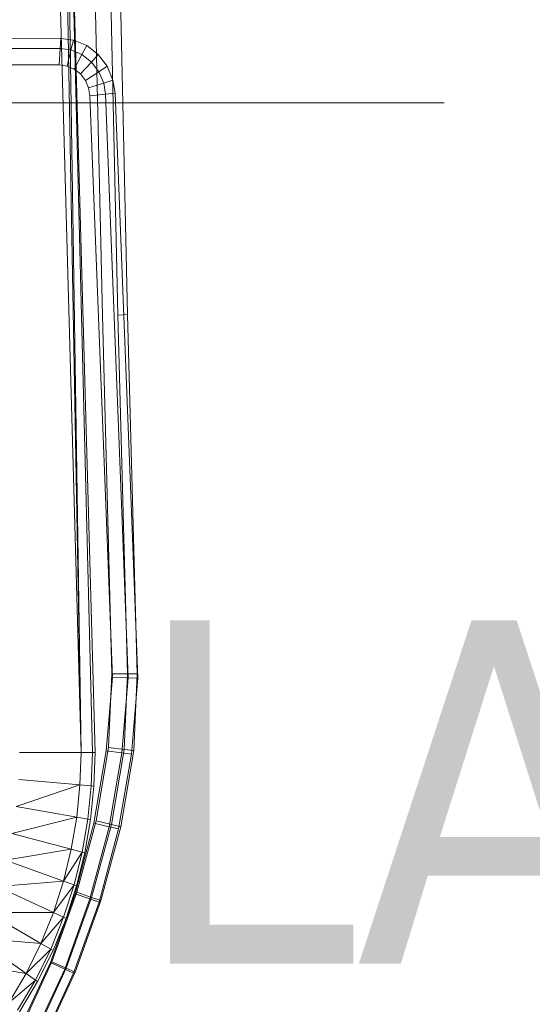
# Model space of a CAD drawing. Header units: metres. Extents: x 391.1 to 430.4, y 12.7 to 28.4.
# Tile 57 of 186: x 402.019 to 402.243, y 27.479 to 27.909. Entities that reach past the tile are written whole.
import ezdxf

# ---------------------------------------------------------------- set-up
doc = ezdxf.new("R2010")
doc.units = ezdxf.units.M
for name, color, linetype, lineweight in [('A-DETL-____-MBND', 7, 'Continuous', 18), ('A-GENM-____-OTLN', 7, 'Continuous', 18), ('E-LITE-EQPM-IDEN', 7, 'Continuous', 30)]:
    doc.layers.add(name, color=color, linetype=linetype, lineweight=lineweight)
doc.styles.add('Tahoma_4', font='tahoma.ttf', dxfattribs={"height": 0.15})

# ---------------------------------------------------------------- blocks, each defined once
blk = doc.blocks.new('Family - LONDR55-XX_ZZ-ARQ-CAA-M3D-Londres55-152450-02_ENLLUMENAT_P0')
at = {"layer": 'A-DETL-____-MBND', "color": 253, "true_color": 0xaaaaaa}
blk.add_line((0, 0), (0.34945, 0), dxfattribs=at)
blk = doc.blocks.new('Family - Nuevo macro _8_-152451-02_ENLLUMENAT_P0')
blk.add_blockref('Family - LONDR55-XX_ZZ-ARQ-CAA-M3D-Londres55-152450-02_ENLLUMENAT_P0', (0, 0))
blk = doc.blocks.new('Family - Inodor PB-155331-02_ENLLUMENAT_P0')
at = {"layer": 'A-DETL-____-MBND', "color": 253, "true_color": 0xaaaaaa}
for p, q in [((0.38104, 0.40776), (0.37392, 0.72725)), ((0.38104, 0.40776), (0.37392, 0.72725)), ((0.38526, 0.40793), (0.37814, 0.72747)), ((0.38526, 0.40793), (0.37814, 0.72747)), ((0.35083, 0.7262), (0.36491, 0.21652)), ((0.35578, 0.7262), (0.36491, 0.21652)), ((0.35697, 0.7262), (0.36491, 0.21652)), ((0.35697, 0.7262), (0.36986, 0.21652)), ((0.35697, 0.7262), (0.37104, 0.21652)), ((0.3742, 0.40749), (0.36709, 0.72691)), ((0.3742, 0.40749), (0.36709, 0.72691)), ((0.27914, 0.52871), (0.35608, 0.52867)), ((0.27914, 0.52871), (0.35608, 0.52867)), ((0.35608, 0.52867), (0.3558, 0.52422)), ((0.3558, 0.52422), (0.35608, 0.52867)), ((0.35608, 0.52867), (0.36156, 0.52793)), ((0.35608, 0.52867), (0.36156, 0.52793)), ((0.36156, 0.52793), (0.36048, 0.52359)), ((0.36048, 0.52359), (0.36156, 0.52793)), ((0.36156, 0.52793), (0.36735, 0.52548)), ((0.36156, 0.52793), (0.36735, 0.52548)), ((0.36735, 0.52548), (0.36527, 0.52156)), ((0.36527, 0.52156), (0.36735, 0.52548)), ((0.36735, 0.52548), (0.37237, 0.52157)), ((0.36735, 0.52548), (0.37237, 0.52157)), ((0.27914, 0.52427), (0.3558, 0.52422)), ((0.27914, 0.52427), (0.3558, 0.52422)), ((0.3558, 0.52422), (0.35537, 0.51703)), ((0.35537, 0.51703), (0.3558, 0.52422)), ((0.3558, 0.52422), (0.36048, 0.52359)), ((0.3558, 0.52422), (0.36048, 0.52359)), ((0.36048, 0.52359), (0.35875, 0.51657)), ((0.35875, 0.51657), (0.36048, 0.52359)), ((0.36048, 0.52359), (0.36527, 0.52156)), ((0.36048, 0.52359), (0.36527, 0.52156)), ((0.36527, 0.52156), (0.36191, 0.51523)), ((0.36191, 0.51523), (0.36527, 0.52156)), ((0.36527, 0.52156), (0.36942, 0.51833)), ((0.36527, 0.52156), (0.36942, 0.51833)), ((0.37237, 0.52157), (0.36942, 0.51833)), ((0.36942, 0.51833), (0.37237, 0.52157)), ((0.37237, 0.52157), (0.37629, 0.51645)), ((0.37237, 0.52157), (0.37629, 0.51645)), ((0.35537, 0.51703), (0.27914, 0.51707)), ((0.35537, 0.51703), (0.27914, 0.51707)), ((0.27914, 0.51707), (0.35537, 0.51703)), ((0.35537, 0.51703), (0.27914, 0.51707)), ((0.35875, 0.51657), (0.35537, 0.51703)), ((0.35875, 0.51657), (0.35537, 0.51703)), ((0.35537, 0.51703), (0.35875, 0.51657)), ((0.35875, 0.51657), (0.35537, 0.51703)), ((0.36191, 0.51523), (0.35875, 0.51657)), ((0.36191, 0.51523), (0.35875, 0.51657)), ((0.35875, 0.51657), (0.36191, 0.51523)), ((0.36191, 0.51523), (0.35875, 0.51657)), ((0.36942, 0.51833), (0.36464, 0.5131)), ((0.36464, 0.5131), (0.36942, 0.51833)), ((0.36942, 0.51833), (0.37266, 0.5141)), ((0.36942, 0.51833), (0.37266, 0.5141)), ((0.37629, 0.51645), (0.37266, 0.5141)), ((0.37266, 0.5141), (0.37629, 0.51645)), ((0.37629, 0.51645), (0.37885, 0.51046)), ((0.37629, 0.51645), (0.37885, 0.51046)), ((0.36464, 0.5131), (0.36191, 0.51523)), ((0.36464, 0.5131), (0.36191, 0.51523)), ((0.36191, 0.51523), (0.36464, 0.5131)), ((0.36464, 0.5131), (0.36191, 0.51523)), ((0.36678, 0.51031), (0.36464, 0.5131)), ((0.36678, 0.51031), (0.36464, 0.5131)), ((0.36464, 0.5131), (0.36678, 0.51031)), ((0.36678, 0.51031), (0.36464, 0.5131)), ((0.37266, 0.5141), (0.36678, 0.51031)), ((0.36678, 0.51031), (0.37266, 0.5141)), ((0.37266, 0.5141), (0.37478, 0.50915)), ((0.37266, 0.5141), (0.37478, 0.50915)), ((0.36818, 0.50704), (0.36678, 0.51031)), ((0.36818, 0.50704), (0.36678, 0.51031)), ((0.36678, 0.51031), (0.36818, 0.50704)), ((0.36818, 0.50704), (0.36678, 0.51031)), ((0.37478, 0.50915), (0.36818, 0.50704)), ((0.36818, 0.50704), (0.37478, 0.50915)), ((0.37885, 0.51046), (0.37478, 0.50915)), ((0.37478, 0.50915), (0.37885, 0.51046)), ((0.37478, 0.50915), (0.37557, 0.50425)), ((0.37478, 0.50915), (0.37557, 0.50425)), ((0.37885, 0.51046), (0.37978, 0.50472)), ((0.37885, 0.51046), (0.37978, 0.50472)), ((0.36875, 0.5035), (0.36818, 0.50704)), ((0.36875, 0.5035), (0.36818, 0.50704)), ((0.36818, 0.50704), (0.36875, 0.5035)), ((0.36875, 0.5035), (0.36818, 0.50704)), ((0.37557, 0.50425), (0.36875, 0.5035)), ((0.36875, 0.5035), (0.37557, 0.50425)), ((0.37121, 0.44025), (0.36875, 0.5035)), ((0.37121, 0.44025), (0.36875, 0.5035)), ((0.36875, 0.5035), (0.37121, 0.44025)), ((0.37121, 0.44025), (0.36875, 0.5035)), ((0.37978, 0.50472), (0.37557, 0.50425)), ((0.37557, 0.50425), (0.37978, 0.50472)), ((0.37557, 0.50425), (0.37805, 0.44054)), ((0.37557, 0.50425), (0.37805, 0.44054)), ((0.37978, 0.50472), (0.38227, 0.44073)), ((0.37978, 0.50472), (0.38227, 0.44073)), ((0.37612, 0.31375), (0.37121, 0.44025)), ((0.37612, 0.31375), (0.37121, 0.44025)), ((0.37121, 0.44025), (0.37612, 0.31375)), ((0.37612, 0.31375), (0.37121, 0.44025)), ((0.37805, 0.44054), (0.38296, 0.31404)), ((0.37805, 0.44054), (0.38296, 0.31404)), ((0.38227, 0.44073), (0.38718, 0.31422)), ((0.38227, 0.44073), (0.38718, 0.31422)), ((0.37833, 0.25103), (0.3742, 0.40749)), ((0.37833, 0.25103), (0.3742, 0.40749)), ((0.38526, 0.40793), (0.38104, 0.40776)), ((0.38104, 0.40776), (0.38526, 0.40793)), ((0.38517, 0.25097), (0.38104, 0.40776)), ((0.38517, 0.25097), (0.38104, 0.40776)), ((0.3894, 0.25093), (0.38526, 0.40793)), ((0.3894, 0.25093), (0.38526, 0.40793)), ((0.38718, 0.31422), (0.38966, 0.24905)), ((0.38718, 0.31422), (0.38966, 0.24905)), ((0.37858, 0.24933), (0.37612, 0.31375)), ((0.37858, 0.24933), (0.37612, 0.31375)), ((0.37612, 0.31375), (0.37858, 0.24933)), ((0.37858, 0.24933), (0.37612, 0.31375)), ((0.38296, 0.31404), (0.38543, 0.24916)), ((0.38296, 0.31404), (0.38543, 0.24916)), ((0.37692, 0.21873), (0.37833, 0.25103)), ((0.37692, 0.21873), (0.37833, 0.25103)), ((0.38517, 0.25097), (0.37833, 0.25103)), ((0.37833, 0.25103), (0.38517, 0.25097)), ((0.38373, 0.21793), (0.38517, 0.25097)), ((0.38373, 0.21793), (0.38517, 0.25097)), ((0.3894, 0.25093), (0.38517, 0.25097)), ((0.38517, 0.25097), (0.3894, 0.25093)), ((0.38794, 0.21744), (0.3894, 0.25093)), ((0.38794, 0.21744), (0.3894, 0.25093)), ((0.3759, 0.21736), (0.37858, 0.24933)), ((0.3759, 0.21736), (0.37858, 0.24933)), ((0.37858, 0.24933), (0.3759, 0.21736)), ((0.3759, 0.21736), (0.37858, 0.24933)), ((0.38543, 0.24916), (0.37858, 0.24933)), ((0.37858, 0.24933), (0.38543, 0.24916)), ((0.38543, 0.24916), (0.38269, 0.2164)), ((0.38543, 0.24916), (0.38269, 0.2164)), ((0.38966, 0.24905), (0.38543, 0.24916)), ((0.38543, 0.24916), (0.38966, 0.24905)), ((0.38966, 0.24905), (0.38688, 0.2158)), ((0.38966, 0.24905), (0.38688, 0.2158)), ((0.33803, 0.21652), (0.36491, 0.21652)), ((0.36491, 0.21652), (0.36443, 0.20239)), ((0.36986, 0.21652), (0.36491, 0.21652)), ((0.36986, 0.21652), (0.36936, 0.20196)), ((0.37104, 0.21652), (0.36986, 0.21652)), ((0.37046, 0.18578), (0.3759, 0.21736)), ((0.37046, 0.18578), (0.3759, 0.21736)), ((0.3759, 0.21736), (0.37046, 0.18578)), ((0.37046, 0.18578), (0.3759, 0.21736)), ((0.37104, 0.21652), (0.37054, 0.20186)), ((0.37152, 0.18674), (0.37692, 0.21873)), ((0.37152, 0.18674), (0.37692, 0.21873)), ((0.38269, 0.2164), (0.3759, 0.21736)), ((0.3759, 0.21736), (0.38269, 0.2164)), ((0.38373, 0.21793), (0.37692, 0.21873)), ((0.37692, 0.21873), (0.38373, 0.21793)), ((0.38269, 0.2164), (0.37714, 0.18417)), ((0.38269, 0.2164), (0.37714, 0.18417)), ((0.3782, 0.18512), (0.38373, 0.21793)), ((0.3782, 0.18512), (0.38373, 0.21793)), ((0.38688, 0.2158), (0.38126, 0.18317)), ((0.38688, 0.2158), (0.38126, 0.18317)), ((0.38232, 0.18411), (0.38794, 0.21744)), ((0.38232, 0.18411), (0.38794, 0.21744)), ((0.38688, 0.2158), (0.38269, 0.2164)), ((0.38269, 0.2164), (0.38688, 0.2158)), ((0.38794, 0.21744), (0.38373, 0.21793)), ((0.38373, 0.21793), (0.38794, 0.21744)), ((0.36443, 0.20239), (0.3365, 0.19298)), ((0.33765, 0.20474), (0.36443, 0.20239)), ((0.36443, 0.20239), (0.363, 0.1883)), ((0.36443, 0.20239), (0.36936, 0.20196)), ((0.36936, 0.20196), (0.36787, 0.18745)), ((0.37054, 0.20186), (0.36904, 0.18724)), ((0.36936, 0.20196), (0.37054, 0.20186)), ((0.3365, 0.19298), (0.363, 0.1883)), ((0.363, 0.1883), (0.33458, 0.18126)), ((0.363, 0.1883), (0.36059, 0.17429)), ((0.3623, 0.15485), (0.37046, 0.18578)), ((0.3623, 0.15485), (0.37046, 0.18578)), ((0.37046, 0.18578), (0.3623, 0.15485)), ((0.3623, 0.15485), (0.37046, 0.18578)), ((0.363, 0.1883), (0.36787, 0.18745)), ((0.36301, 0.15553), (0.37152, 0.18674)), ((0.36301, 0.15553), (0.37152, 0.18674)), ((0.36787, 0.18745), (0.36537, 0.17301)), ((0.36904, 0.18724), (0.36651, 0.1727)), ((0.36787, 0.18745), (0.36904, 0.18724)), ((0.36951, 0.15326), (0.3782, 0.18512)), ((0.36951, 0.15326), (0.3782, 0.18512)), ((0.37714, 0.18417), (0.37046, 0.18578)), ((0.37046, 0.18578), (0.37714, 0.18417)), ((0.3782, 0.18512), (0.37152, 0.18674)), ((0.37152, 0.18674), (0.3782, 0.18512)), ((0.38232, 0.18411), (0.3782, 0.18512)), ((0.3782, 0.18512), (0.38232, 0.18411)), ((0.33458, 0.18126), (0.36059, 0.17429)), ((0.37714, 0.18417), (0.3688, 0.15261)), ((0.37714, 0.18417), (0.3688, 0.15261)), ((0.38126, 0.18317), (0.37282, 0.15122)), ((0.38126, 0.18317), (0.37282, 0.15122)), ((0.37352, 0.15186), (0.38232, 0.18411)), ((0.37352, 0.15186), (0.38232, 0.18411)), ((0.38126, 0.18317), (0.37714, 0.18417)), ((0.37714, 0.18417), (0.38126, 0.18317)), ((0.36059, 0.17429), (0.33187, 0.16961)), ((0.36059, 0.17429), (0.35719, 0.16039)), ((0.36537, 0.17301), (0.35719, 0.16039)), ((0.36059, 0.17429), (0.36537, 0.17301)), ((0.36537, 0.17301), (0.36184, 0.1587)), ((0.36651, 0.1727), (0.36296, 0.1583)), ((0.36537, 0.17301), (0.36651, 0.1727)), ((0.33187, 0.16961), (0.35719, 0.16039)), ((0.35719, 0.16039), (0.32833, 0.15807)), ((0.35719, 0.16039), (0.35279, 0.14667)), ((0.35719, 0.16039), (0.36184, 0.1587)), ((0.32833, 0.15807), (0.35279, 0.14667)), ((0.35213, 0.12517), (0.36301, 0.15553)), ((0.35213, 0.12517), (0.36301, 0.15553)), ((0.36184, 0.1587), (0.35279, 0.14667)), ((0.36184, 0.1587), (0.35727, 0.14458)), ((0.36296, 0.1583), (0.35835, 0.14407)), ((0.36184, 0.1587), (0.36296, 0.1583)), ((0.36951, 0.15326), (0.36301, 0.15553)), ((0.36301, 0.15553), (0.36951, 0.15326)), ((0.35148, 0.12484), (0.3623, 0.15485)), ((0.35148, 0.12484), (0.3623, 0.15485)), ((0.3623, 0.15485), (0.35148, 0.12484)), ((0.35148, 0.12484), (0.3623, 0.15485)), ((0.3688, 0.15261), (0.35776, 0.12198)), ((0.3688, 0.15261), (0.35776, 0.12198)), ((0.35842, 0.12232), (0.36951, 0.15326)), ((0.35842, 0.12232), (0.36951, 0.15326)), ((0.37282, 0.15122), (0.36164, 0.12022)), ((0.37282, 0.15122), (0.36164, 0.12022)), ((0.3688, 0.15261), (0.3623, 0.15485)), ((0.3623, 0.15485), (0.3688, 0.15261)), ((0.3623, 0.12055), (0.37352, 0.15186)), ((0.3623, 0.12055), (0.37352, 0.15186)), ((0.37282, 0.15122), (0.3688, 0.15261)), ((0.3688, 0.15261), (0.37282, 0.15122)), ((0.37352, 0.15186), (0.36951, 0.15326)), ((0.36951, 0.15326), (0.37352, 0.15186)), ((0.32395, 0.14668), (0.34737, 0.13316)), ((0.35279, 0.14667), (0.32395, 0.14668)), ((0.35279, 0.14667), (0.34737, 0.13316)), ((0.35279, 0.14667), (0.35727, 0.14458)), ((0.34737, 0.13316), (0.35727, 0.14458)), ((0.35727, 0.14458), (0.35165, 0.13069)), ((0.35835, 0.14407), (0.35268, 0.1301)), ((0.35727, 0.14458), (0.35835, 0.14407)), ((0.31869, 0.13551), (0.34087, 0.11998)), ((0.34737, 0.13316), (0.31869, 0.13551)), ((0.34737, 0.13316), (0.34087, 0.11998)), ((0.34087, 0.11998), (0.35165, 0.13069)), ((0.35165, 0.13069), (0.34492, 0.11714)), ((0.35268, 0.1301), (0.34589, 0.11646)), ((0.34737, 0.13316), (0.35165, 0.13069)), ((0.35165, 0.13069), (0.35268, 0.1301)), ((0.33809, 0.09601), (0.35148, 0.12484)), ((0.33809, 0.09601), (0.35148, 0.12484)), ((0.35148, 0.12484), (0.33809, 0.09601)), ((0.33809, 0.09601), (0.35148, 0.12484)), ((0.33863, 0.09599), (0.35213, 0.12517)), ((0.33863, 0.09599), (0.35213, 0.12517)), ((0.35776, 0.12198), (0.35148, 0.12484)), ((0.35148, 0.12484), (0.35776, 0.12198)), ((0.35842, 0.12232), (0.35213, 0.12517)), ((0.35213, 0.12517), (0.35842, 0.12232)), ((0.34087, 0.11998), (0.31251, 0.12462)), ((0.35776, 0.12198), (0.3441, 0.09255)), ((0.35776, 0.12198), (0.3441, 0.09255)), ((0.34464, 0.09254), (0.35842, 0.12232)), ((0.34464, 0.09254), (0.35842, 0.12232)), ((0.34836, 0.09041), (0.3623, 0.12055)), ((0.34836, 0.09041), (0.3623, 0.12055)), ((0.36164, 0.12022), (0.35776, 0.12198)), ((0.35776, 0.12198), (0.36164, 0.12022)), ((0.3623, 0.12055), (0.35842, 0.12232)), ((0.35842, 0.12232), (0.3623, 0.12055)), ((0.34087, 0.11998), (0.33327, 0.1072)), ((0.33327, 0.1072), (0.34492, 0.11714)), ((0.34492, 0.11714), (0.33706, 0.10402)), ((0.34589, 0.11646), (0.33797, 0.10326)), ((0.34087, 0.11998), (0.34492, 0.11714)), ((0.34492, 0.11714), (0.34589, 0.11646)), ((0.36164, 0.12022), (0.34781, 0.09042)), ((0.36164, 0.12022), (0.34781, 0.09042))]:
    blk.add_line(p, q, dxfattribs=at)
blk = doc.blocks.new('LONDR55-XX_ZZ-ARQ-CAA-M3D-Londres55_ifc-1-02_ENLLUMENAT_P0')
at = {"layer": 'A-DETL-____-MBND', "color": 253, "lineweight": 18, "true_color": 0xaaaaaa}
blk.add_blockref('Family - Inodor PB-155331-02_ENLLUMENAT_P0', (401.68048, 27.37206), dxfattribs=at)
at = {"layer": 'A-GENM-____-OTLN', "color": 253, "lineweight": 18, "true_color": 0xaaaaaa}
blk.add_blockref('Family - Nuevo macro _8_-152451-02_ENLLUMENAT_P0', (401.85465, 27.87259), dxfattribs=at)

msp = doc.modelspace()

# ---------------------------------------------------------------- block references
at = {"lineweight": 5}
msp.add_blockref('LONDR55-XX_ZZ-ARQ-CAA-M3D-Londres55_ifc-1-02_ENLLUMENAT_P0', (0, 0), dxfattribs=at)

# ---------------------------------------------------------------- texts
at = {"layer": 'E-LITE-EQPM-IDEN', "insert": (402.06685, 27.64636), "char_height": 0.15, "width": 0.7375525, "attachment_point": 1, "style": 'Tahoma_4'}
msp.add_mtext('LA52.4', dxfattribs=at)

doc.saveas('drawing.dxf')
